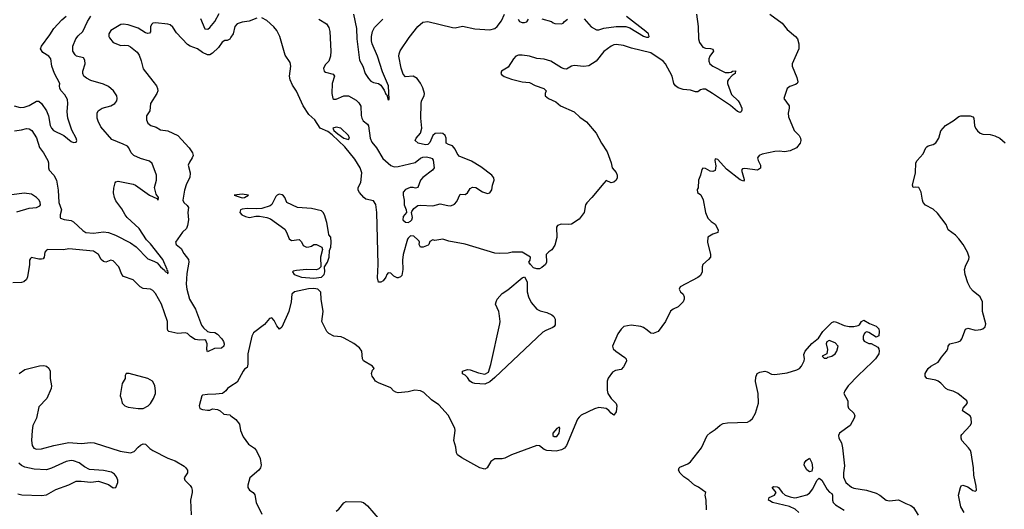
# Model space of a CAD drawing. Header units: inches. Extents: x 1384664 to 1536621, y 460766 to 646467.
# Tile 159 of 256: x 1448294 to 1456244, y 514135 to 518085. Entities that reach past the tile are written whole.
import ezdxf

# ---------------------------------------------------------------- set-up
doc = ezdxf.new("R2010")
doc.units = ezdxf.units.IN
doc.header["$MEASUREMENT"] = 0
doc.layers.add('B4541', color=7, linetype='Continuous')
doc.layers.add('B4551', color=7, linetype='Continuous')

msp = doc.modelspace()

# ---------------------------------------------------------------- linework, layer by layer
at = {"layer": 'B4541', "color": 5}
for points, elevation in [([(1448250.9, 517390.9), (1448297.7, 517377.7), (1448330, 517378.3), (1448370, 517394), (1448430, 517428.9), (1448450, 517426.6), (1448470, 517409.7), (1448511.6, 517350), (1448528.2, 517308.2), (1448541.3, 517230), (1448550.6, 517210), (1448567.6, 517190), (1448649.8, 517150), (1448710, 517103.1), (1448730, 517093), (1448750, 517097.2), (1448754.3, 517110), (1448750.2, 517130), (1448715, 517195), (1448683.1, 517290), (1448678.1, 517341.9), (1448683.7, 517410), (1448680, 517440), (1448658.6, 517478.6), (1448630.3, 517510), (1448618.9, 517530), (1448615.8, 517550), (1448618.9, 517570), (1448574.8, 517650), (1448554.4, 517710), (1448544.7, 517770), (1448530.1, 517790.1), (1448481.5, 517821.5), (1448462.4, 517850), (1448470.3, 517870), (1448538, 517962), (1448570, 518014.8), (1448635.2, 518084.8), (1448670, 518113)], 620), ([(1448251.1, 517188.9), (1448310, 517195.9), (1448350, 517206.4), (1448370, 517204.4), (1448391.2, 517190), (1448430, 517132), (1448453.5, 517053.5), (1448485.6, 517010), (1448520.5, 516950), (1448526.3, 516930), (1448526, 516890), (1448531.5, 516870), (1448571.2, 516830), (1448590.8, 516790.8), (1448604.7, 516710), (1448610.8, 516610.8), (1448631.6, 516550), (1448620.5, 516510), (1448620.5, 516490), (1448625, 516485), (1448653.8, 516473.8), (1448710, 516464.4), (1448730, 516454.5), (1448803.4, 516383.4), (1448829, 516369), (1448890, 516362.5), (1448970, 516372.8), (1449010, 516367.3), (1449067.9, 516347.9), (1449190, 516285.2), (1449233.4, 516253.3), (1449330, 516154.6), (1449377.5, 516137.5), (1449403, 516123), (1449430, 516092.4), (1449464, 516064), (1449470, 516052.3), (1449486.3, 516046.3), (1449490, 516035.3), (1449493, 516047), (1449490, 516058.8), (1449483, 516063), (1449483.8, 516070), (1449450, 516150.2), (1449350, 516276.9), (1449318.6, 516310), (1449259.8, 516399.8), (1449161.5, 516490), (1449145.2, 516510), (1449118.2, 516558.2), (1449070, 516623.1), (1449059, 516650), (1449051.1, 516688.9), (1449053.9, 516726.2), (1449065.8, 516770), (1449070, 516777.6), (1449090, 516783.5), (1449210, 516757.3), (1449230, 516748.9), (1449342.6, 516670), (1449401.5, 516641.5), (1449412.4, 516627.6), (1449414.3, 516650), (1449396.7, 516676.7), (1449382.3, 516730), (1449398.9, 516790), (1449398.8, 516830), (1449363.6, 516923.6), (1449343.4, 516943.4), (1449270, 516966), (1449215.8, 516990), (1449194.9, 517010), (1449176.5, 517050), (1449163.5, 517063.5), (1449130, 517081.5), (1449037.6, 517117.6), (1448950, 517219.5), (1448926.9, 517266.9), (1448921.1, 517290), (1448919.7, 517330), (1448927.9, 517350), (1448959.3, 517370), (1449029.5, 517390.5), (1449063.6, 517410), (1449079.2, 517430), (1449082.6, 517450), (1449078.8, 517470), (1449051.4, 517511.4), (1449010, 517546.7), (1448970, 517565.8), (1448870, 517594), (1448832.7, 517612.7), (1448813.4, 517630), (1448804.4, 517650), (1448803.9, 517670), (1448822.6, 517730), (1448819.6, 517759.6), (1448810, 517776), (1448754, 517790), (1448741.4, 517801.4), (1448722.8, 517830), (1448722.3, 517870), (1448748.8, 517931.2), (1448765.2, 517954.8), (1448803.8, 517990), (1448842, 518070), (1448870, 518114.5)], 640), ([(1449753.4, 518093.4), (1449790, 518012), (1449812.2, 518007.8), (1449830, 518022.4), (1449870, 518070.9), (1449905.8, 518134.2)], 640), ([(1450000, 517943.6), (1449990, 517928), (1449970, 517918.3), (1449950, 517916.4), (1449930, 517903.5), (1449898.7, 517861.3), (1449850, 517814.5), (1449830, 517800.8), (1449810, 517800.7), (1449770, 517820.3), (1449730, 517849.8), (1449671.4, 517871.4), (1449650, 517886), (1449559.8, 517979.8), (1449530, 518024.5), (1449510, 518043.6), (1449490, 518049.6), (1449390, 518059.1), (1449370, 518055.8), (1449360.5, 518050), (1449349.1, 518030.9), (1449350, 517988), (1449343.5, 517976.5), (1449330, 517972.3), (1449310, 517979.7), (1449250, 518017.2), (1449170, 518042.7), (1449130, 518049.5), (1449110, 518045.1), (1449030, 517997.2), (1449014.8, 517970), (1449014.8, 517950), (1449019.8, 517939.8), (1449050, 517901), (1449110, 517878), (1449139.3, 517880.7), (1449170, 517877.1), (1449190, 517866.7), (1449243.1, 517823.1), (1449258, 517798), (1449274.2, 517754.2), (1449290, 517687.7), (1449370, 517588.7), (1449398.5, 517550), (1449407.7, 517530), (1449409, 517510), (1449402, 517490), (1449351.4, 517410), (1449343.8, 517350), (1449317.3, 517310), (1449317.5, 517277.5), (1449327.7, 517250), (1449351.9, 517231.9), (1449396.9, 517216.9), (1449430, 517197.3), (1449490, 517187.4), (1449571.6, 517151.6), (1449661.6, 517050), (1449690.7, 517010), (1449694.8, 516990), (1449687.3, 516970), (1449664.2, 516935.8), (1449655.8, 516910), (1449670.3, 516850), (1449668.9, 516811.1), (1449640.5, 516759.5), (1449623.6, 516710), (1449612, 516630), (1449618.4, 516610), (1449647.1, 516587.1), (1449656.5, 516570), (1449651, 516530), (1449656.5, 516470), (1449650, 516424), (1449639.8, 516400.2), (1449608, 516370), (1449553.4, 516290), (1449557.3, 516270), (1449598, 516238), (1449618.5, 516198.5), (1449656.3, 516150), (1449659.1, 516130), (1449643.2, 516036.8), (1449639.4, 515950), (1449643.4, 515910), (1449664.6, 515830), (1449714.5, 515750), (1449761.1, 515621.1), (1449777.7, 515597.7), (1449810, 515570.5), (1449830, 515562.8), (1449870, 515560.3), (1449890, 515547.6), (1449926.5, 515510), (1449939.6, 515490), (1449945.3, 515470), (1449941.6, 515450), (1449924.9, 515435.1), (1449867.5, 515432.5), (1449810, 515406.6), (1449803.9, 515423.9), (1449807.6, 515470), (1449797.5, 515497.5), (1449790, 515501.2), (1449750, 515498.7), (1449710, 515506), (1449673.2, 515530), (1449650, 515554), (1449630, 515559), (1449570, 515552.7), (1449498, 515570), (1449490, 515578), (1449487.8, 515590), (1449487.7, 515650), (1449440.2, 515790), (1449390, 515875.1), (1449370, 515900.5), (1449350, 515909.7), (1449290, 515916.4), (1449266, 515930), (1449210, 515986), (1449132.5, 516012.5), (1449117.6, 516030), (1449094, 516090), (1449050, 516139.3), (1449030, 516146), (1448990.4, 516129.6), (1448970, 516134), (1448951.1, 516151.1), (1448929.7, 516190), (1448890, 516217.6), (1448690, 516236.4), (1448648.1, 516228.1), (1448522, 516230), (1448510, 516225.2), (1448497.3, 516210), (1448493, 516170), (1448483.4, 516156.6), (1448470, 516151.8), (1448450, 516153.3), (1448390, 516165.2), (1448381.1, 516158.9), (1448374, 516146), (1448374.4, 516110), (1448358, 516010), (1448350, 515989.4), (1448329, 515971), (1448310, 515965.1), (1448237.6, 515962.4)], 660), ([(1448270, 516535), (1448370, 516565.7), (1448431.3, 516570), (1448457, 516583), (1448462, 516590), (1448460.4, 516610), (1448450.4, 516630), (1448430, 516651.7), (1448390, 516676.9), (1448330, 516684.2), (1448230, 516672.9)], 640), ([(1448289, 515231), (1448336.4, 515263.6), (1448453.5, 515293.5), (1448490, 515295.5), (1448510.5, 515290), (1448530, 515274.4), (1448539.1, 515250), (1448540.7, 515190), (1448550.2, 515130), (1448548, 515110), (1448512.2, 515030), (1448450, 514960.7), (1448429.4, 514870), (1448401.5, 514810), (1448394, 514770), (1448390.2, 514690), (1448395.3, 514650), (1448409.1, 514629.1), (1448430, 514620.3), (1448470, 514622.8), (1448570, 514650.2), (1448690, 514674.8), (1448790, 514665.6), (1448870, 514673.8), (1448896, 514670), (1449104.6, 514604.6), (1449190, 514590.2), (1449219.1, 514600.9), (1449250, 514636.4), (1449270, 514652.2), (1449290, 514662), (1449310, 514660.7), (1449344.7, 514624.7), (1449368.5, 514608.5), (1449490, 514547.7), (1449550, 514524.9), (1449621.7, 514481.7), (1449633, 514473), (1449648.4, 514450), (1449650.3, 514430), (1449621.1, 514390), (1449626.5, 514370), (1449670, 514327.1), (1449681.2, 514310), (1449686.4, 514290), (1449686, 514270), (1449672, 514210), (1449679.7, 514090)], 660), ([(1450000, 515128), (1449971.3, 515110), (1449958, 515090), (1449932, 515070), (1449876.7, 515063.3), (1449810, 515062), (1449770, 515055.1), (1449765.5, 515050), (1449744.6, 514970), (1449748.8, 514948.8), (1449770, 514940.5), (1449810, 514934), (1449830, 514936), (1449850, 514944.7), (1449890, 514941), (1449912, 514930), (1449943.6, 514903.6), (1449990, 514896), (1450000, 514888.7)], 680), ([(1448278.5, 514258.5), (1448312.5, 514252.5), (1448470, 514246.2), (1448510, 514252.7), (1448586.1, 514293.8), (1448690, 514332.5), (1448750, 514362.7), (1448790, 514363.1), (1448870, 514353.3), (1448930, 514362.8), (1449010, 514333.8), (1449050, 514308.8), (1449070, 514309.8), (1449087.3, 514350), (1449086.8, 514370), (1449076.6, 514396.6), (1449059.3, 514419.3), (1449035.3, 514435.3), (1448971.8, 514448.2), (1448856.9, 514456.9), (1448816.9, 514476.9), (1448774, 514510), (1448730, 514526.4), (1448710, 514528.4), (1448670, 514519.8), (1448550, 514466.4), (1448510, 514454.1), (1448410, 514460.1), (1448335.6, 514475.6), (1448308.7, 514488.7), (1448287.5, 514507.5)], 640)]:
    msp.add_lwpolyline(points, dxfattribs=dict(at, elevation=elevation))
at = {"layer": 'B4541', "color": 5, "elevation": 680}
msp.add_lwpolyline([(1449178, 515230), (1449154, 515230), (1449145.4, 515214.6), (1449144.7, 515190), (1449121, 515150), (1449107.3, 515070), (1449106.8, 515050), (1449114.8, 515030), (1449120.7, 514990), (1449143.1, 514970), (1449170, 514959.6), (1449250, 514947.8), (1449290, 514949.4), (1449331.6, 514970), (1449350, 514988.4), (1449375.8, 515030), (1449389.6, 515070), (1449391.1, 515091.1), (1449386, 515130), (1449378, 515150), (1449365.2, 515170), (1449328.7, 515190)], close=True, dxfattribs=at)
at = {"layer": 'B4551', "color": 5}
for points, elevation in [([(1454350.7, 518130.7), (1454450, 518057.6), (1454490, 518006.4), (1454558.7, 517950), (1454572.9, 517930), (1454584.9, 517890), (1454583.6, 517850), (1454530.2, 517730), (1454530.3, 517710), (1454570, 517617.3), (1454576, 517584), (1454570.6, 517570), (1454558.3, 517561.7), (1454513.4, 517546.6), (1454491.3, 517530), (1454464, 517450), (1454508, 517390), (1454508, 517370), (1454498, 517330), (1454501.7, 517301.7), (1454548, 517190), (1454588, 517150), (1454599.3, 517130), (1454600.4, 517110), (1454594.4, 517090), (1454564.9, 517050), (1454514.1, 517025.9), (1454470, 517019.7), (1454430, 517024.7), (1454390, 517022.6), (1454290, 517000.5), (1454264.9, 516990), (1454252.2, 516970), (1454255.3, 516950), (1454274.4, 516910), (1454274.2, 516885.8), (1454250, 516872), (1454150, 516884.5), (1454130, 516881.2), (1454122, 516870), (1454143.6, 516796.4), (1454144.7, 516790), (1454137.3, 516782.7), (1454110, 516792.3), (1454000.1, 516880), (1453930, 516958), (1453910, 516962), (1453905.5, 516950), (1453914.4, 516905.6), (1453910, 516868.7), (1453890, 516859), (1453870, 516864), (1453830, 516884), (1453810, 516888), (1453802.8, 516877.2), (1453790.8, 516830), (1453774.8, 516790), (1453772, 516728), (1453764.7, 516715.3), (1453766.8, 516690), (1453792.7, 516672.7), (1453811.6, 516631.6), (1453830.6, 516530), (1453850, 516484.7), (1453875.9, 516455.9), (1453910, 516434.8), (1453934.8, 516390), (1453930, 516368), (1453890, 516355.3), (1453850.9, 516329.1), (1453847.3, 516290), (1453871, 516190), (1453870.8, 516170), (1453856, 516150), (1453810.6, 516109.4), (1453805.5, 516090), (1453804.4, 516050), (1453790, 516022), (1453770, 516005.1), (1453626, 515930), (1453618.8, 515910), (1453630.8, 515890), (1453650.8, 515870), (1453658.8, 515850), (1453659.1, 515830), (1453650.7, 515810), (1453610, 515769.2), (1453570, 515749.4), (1453550, 515733.2), (1453508.9, 515651.1), (1453450.3, 515569.7), (1453410, 515554), (1453390, 515555.1), (1453361.2, 515581.2), (1453330, 515601.2), (1453310, 515609), (1453230, 515621.2), (1453171.1, 515608.9), (1453150, 515588), (1453124.7, 515550), (1453081, 515450), (1453086.8, 515430), (1453107.7, 515410), (1453180.2, 515360.2), (1453190.2, 515350), (1453193.6, 515330), (1453170, 515283.6), (1453150, 515263.6), (1453104.1, 515255.9), (1453079.3, 515240.7), (1453046.4, 515193.6), (1453038, 515170), (1453036.3, 515096.3), (1453044, 515070), (1453070.6, 515030), (1453110, 514987.7), (1453116.5, 514970), (1453110, 514920.7), (1453090, 514895.6), (1453070, 514909.8), (1453052.1, 514932.1), (1453030, 514947), (1452970, 514955.3), (1452935.1, 514944.9), (1452826.4, 514893.6), (1452810, 514879.6), (1452798.4, 514861.6), (1452708.9, 514650), (1452692.7, 514627.3), (1452670, 514614.3), (1452624.4, 514604.4), (1452550, 514609.6), (1452530, 514617.6), (1452490, 514647.3), (1452470, 514649.6), (1452264.4, 514575.6), (1452210, 514548.2), (1452190, 514543), (1452130, 514543.5), (1452099.1, 514520.9), (1452068.9, 514470), (1452050, 514459.4), (1452010, 514469.9), (1451863.1, 514550), (1451830, 514574.7), (1451821.6, 514590), (1451815.9, 514635.9), (1451798.7, 514690), (1451811.1, 514770), (1451806.3, 514790), (1451753.4, 514893.4), (1451678.4, 514978.4), (1451618.6, 515018.6), (1451556.3, 515076.3), (1451530, 515089.8), (1451483.6, 515096.4), (1451430, 515082), (1451350, 515075.1), (1451330, 515079.5), (1451313.2, 515090), (1451290, 515115.1), (1451190, 515155.1), (1451168.2, 515170), (1451153.3, 515190), (1451140.5, 515210), (1451134.5, 515230), (1451142.5, 515257.5), (1451155.3, 515270), (1451144, 515290), (1451070, 515334), (1451062.9, 515350), (1451055.8, 515410), (1451037.5, 515437.5), (1450992.8, 515472.8), (1450915.2, 515515.2), (1450890, 515525.1), (1450830, 515532), (1450790, 515552.7), (1450775.1, 515570), (1450734, 515650), (1450745.2, 515730), (1450729.3, 515829.3), (1450725.6, 515885.6), (1450702, 515910), (1450670, 515917.6), (1450625.1, 515914.9), (1450512, 515890), (1450490.8, 515870), (1450486.8, 515810), (1450468.2, 515730), (1450410, 515604), (1450390.6, 515589.4), (1450370, 515614), (1450350, 515659), (1450330, 515679.3), (1450310, 515675.1), (1450270, 515626), (1450182.3, 515557.7), (1450169.1, 515530.9), (1450136.5, 515390), (1450134.9, 515305.1), (1450130, 515278), (1450110, 515265.2), (1450097.3, 515250), (1450050, 515159.5), (1450000, 515128)], 680), ([(1450210, 518098), (1450147, 518073), (1450090, 518065.4), (1450050, 518052.2), (1450031.5, 518030), (1450016.8, 517970), (1450000, 517943.6)], 660), ([(1453759.5, 518130), (1453772.7, 518030), (1453773.5, 517930), (1453781.9, 517901.9), (1453810, 517864.2), (1453830, 517856.1), (1453873, 517853), (1453890, 517846.8), (1453897, 517830), (1453866, 517790), (1453857, 517770), (1453858.3, 517750), (1453867.6, 517730), (1453890, 517710.3), (1453990, 517659.7), (1454021.8, 517658.2), (1454038.2, 517661.8), (1454050.4, 517670.4), (1454073.5, 517673.5), (1454070.2, 517650), (1454046.3, 517633.7), (1454016.5, 517603.5), (1454010.2, 517590), (1454009.2, 517570), (1454042.3, 517482.3), (1454095.2, 517430), (1454108.7, 517410), (1454125.5, 517370), (1454124.5, 517355.5), (1454118, 517342), (1454110, 517337.2), (1454090, 517344.5), (1454032.5, 517392.5), (1453888.3, 517490), (1453830, 517523.8), (1453810, 517525.7), (1453790, 517518.7), (1453770, 517503.6), (1453750, 517503.6), (1453710, 517516.3), (1453650, 517522.6), (1453610, 517535.4), (1453588, 517550), (1453575.8, 517570), (1453561.4, 517630), (1453508.4, 517730), (1453489.8, 517750), (1453390, 517817.1), (1453235, 517855), (1453170, 517876.8), (1453110, 517885.6), (1453090, 517882.7), (1453070, 517872.4), (1453010, 517827.3), (1452949, 517751), (1452890, 517714), (1452850, 517707.3), (1452770, 517716.4), (1452750, 517709.7), (1452710, 517684.7), (1452690, 517687.6), (1452670, 517696.9), (1452583.6, 517750), (1452530, 517767.5), (1452470, 517771.6), (1452410, 517791.5), (1452350, 517798.3), (1452321.6, 517798.4), (1452299, 517790), (1452280.2, 517770), (1452237.6, 517702.4), (1452183.6, 517670), (1452179.6, 517650), (1452183.8, 517643.8), (1452205.7, 517625.7), (1452264.7, 517604.7), (1452350, 517584.2), (1452410, 517578), (1452454.8, 517554.8), (1452526, 517530), (1452544.7, 517510), (1452536, 517490), (1452538, 517470), (1452564.7, 517450), (1452623.4, 517423.4), (1452661, 517390), (1452770, 517342), (1452817.3, 517297.3), (1452870, 517260.5), (1452948.2, 517170), (1452990.4, 517090), (1453037.7, 517017.7), (1453071, 516929), (1453078, 516890), (1453110, 516852), (1453117.3, 516830), (1453118.8, 516810), (1453110.8, 516790), (1453090, 516774), (1453070, 516769), (1453030, 516788.7), (1453010, 516766), (1452914.9, 516650), (1452873.3, 516606.7), (1452863.7, 516590), (1452852.6, 516530), (1452810, 516476.2), (1452750, 516436.2), (1452728.5, 516431.5), (1452664.7, 516435.3), (1452635.9, 516424.1), (1452627.7, 516410), (1452631.9, 516328.1), (1452613.7, 516266.3), (1452590, 516228.7), (1452567.1, 516212.9), (1452546, 516190), (1452547.3, 516130), (1452538.8, 516110), (1452510, 516086), (1452490, 516076), (1452470, 516076), (1452443.2, 516083.2), (1452418, 516110), (1452406, 516130), (1452416.4, 516143.6), (1452418, 516170), (1452350, 516209), (1452270, 516209.2), (1452238, 516202), (1452170, 516197.7), (1452130, 516201.4), (1451890, 516274.3), (1451759, 516299), (1451710, 516313.5), (1451644.7, 516304.7), (1451630, 516308), (1451604.7, 516295.3), (1451598, 516270), (1451593.2, 516266.8), (1451550.5, 516249.5), (1451530, 516249.3), (1451519, 516270), (1451522, 516290), (1451519, 516299), (1451509.6, 516310), (1451477.4, 516337.5), (1451450, 516341.7), (1451430, 516323.7), (1451426, 516314), (1451390.1, 516190), (1451385.7, 516145.7), (1451387.9, 516070), (1451378.4, 516021.6), (1451369.6, 516010.4), (1451350, 516001.5), (1451342.6, 516002.6), (1451314.8, 516014.8), (1451290, 516039.7), (1451270, 516042.7), (1451257.3, 516030), (1451250, 516008), (1451230, 515978), (1451210, 515968), (1451190, 515968), (1451182.7, 516002.7), (1451189.7, 516110.3), (1451178.2, 516530), (1451170, 516594.5), (1451150, 516624), (1451090, 516636.3), (1451071.8, 516650), (1451038.7, 516690), (1451027.8, 516710), (1451028, 516730), (1451048.5, 516771.5), (1451056.1, 516850), (1451043.1, 516890), (1451000.7, 516960.7), (1450918.3, 517058.3), (1450816.3, 517156.3), (1450782.6, 517182.6), (1450719.3, 517210), (1450677.8, 517277.8), (1450630, 517320.9), (1450583.7, 517390), (1450530, 517508.7), (1450497, 517557), (1450478.7, 517598.7), (1450473.6, 517630), (1450482.7, 517710), (1450478.6, 517738.6), (1450437.5, 517797.5), (1450393.6, 517950), (1450370, 517999), (1450347.2, 518027.2), (1450290, 518079.3), (1450250, 518100.9)], 660), ([(1450710, 518089.6), (1450772.4, 518052.4), (1450790, 518020.9), (1450798.5, 517990), (1450806.8, 517830), (1450804.6, 517790), (1450790, 517750.4), (1450760.5, 517719.5), (1450747.4, 517690), (1450753, 517670), (1450762.6, 517662.6), (1450826.2, 517646.2), (1450837.3, 517630), (1450817.3, 517570), (1450813.5, 517490), (1450823.6, 517450), (1450830, 517442.9), (1450850, 517444), (1450910, 517469.7), (1450950, 517471.8), (1451010, 517434.8), (1451033.7, 517413.7), (1451047.4, 517387.4), (1451052.1, 517312.1), (1451057.7, 517290), (1451066.2, 517270), (1451103, 517243), (1451109.9, 517229.9), (1451124.9, 517130), (1451136.4, 517096.4), (1451175.8, 517050), (1451225.8, 516965.8), (1451290, 516909.1), (1451317.9, 516897.9), (1451350, 516900.9), (1451486.1, 516933.9), (1451530, 516967), (1451550, 516976.1), (1451577.6, 516977.6), (1451611.4, 516971.4), (1451624.1, 516964.1), (1451632.1, 516952.1), (1451640.9, 516890), (1451627.3, 516870), (1451550, 516812.6), (1451529.7, 516790), (1451510, 516731.3), (1451490, 516724.7), (1451470.7, 516730.7), (1451448, 516730), (1451410, 516714), (1451390, 516694), (1451389.8, 516670), (1451399.6, 516630), (1451398.7, 516590), (1451415.1, 516550), (1451416, 516530), (1451390, 516496), (1451389, 516470), (1451410, 516451.3), (1451430.5, 516450), (1451450, 516458.2), (1451460.7, 516470), (1451466, 516490), (1451458.9, 516530), (1451461.6, 516538.4), (1451477, 516563), (1451510, 516587), (1451530, 516589.8), (1451630, 516583.9), (1451690, 516598.7), (1451750, 516585), (1451775.8, 516584.2), (1451803.7, 516596.3), (1451823, 516617), (1451850, 516677.2), (1451890, 516674), (1451910, 516688.7), (1451930, 516722), (1451950, 516734), (1451978, 516730), (1452030, 516695.3), (1452070, 516682), (1452090, 516688.7), (1452106.8, 516713.2), (1452110.8, 516750), (1452126, 516790), (1452122.8, 516810), (1452107.3, 516830), (1452017.8, 516897.8), (1451943.1, 516943.1), (1451843, 516983), (1451825.1, 517005.1), (1451810, 517040.5), (1451790, 517068.2), (1451756.8, 517076.8), (1451738, 517090), (1451737, 517130), (1451730.3, 517150), (1451710, 517165.7), (1451690, 517170.2), (1451650, 517166.7), (1451629.6, 517150), (1451606.2, 517093.8), (1451590, 517079.3), (1451570, 517076.4), (1451511.3, 517090), (1451487.6, 517110), (1451494.8, 517130), (1451530, 517169), (1451541.6, 517210), (1451533, 517290), (1451534.4, 517405.6), (1451539.1, 517430), (1451559.1, 517470), (1451561.6, 517490), (1451550, 517534), (1451530, 517573.4), (1451503, 517610), (1451470, 517630.3), (1451410, 517622.8), (1451390, 517646), (1451373.3, 517693.3), (1451356.5, 517790), (1451357.3, 517810), (1451366.5, 517833.5), (1451438.2, 517941.8), (1451508.7, 518030), (1451550, 518065.1), (1451590, 518071.1), (1451790, 518021), (1451810, 518019.8), (1451870, 518032.4), (1451970, 518011.6), (1452090, 518004), (1452130, 518012.6), (1452150.2, 518029.8), (1452184.8, 518075.2), (1452208.4, 518130)], 640), ([(1450988.7, 518130), (1451013.7, 518013.7), (1451015, 517930), (1451038.3, 517758.3), (1451065.1, 517710), (1451084.5, 517650), (1451109.8, 517610), (1451130, 517588.7), (1451150, 517578.2), (1451190, 517571.1), (1451210, 517557.7), (1451236.6, 517516.6), (1451250, 517484.5), (1451257.7, 517477.7), (1451270, 517439), (1451278, 517442), (1451272.7, 517550), (1451223, 517663), (1451184.1, 517790), (1451140.1, 517890), (1451134.6, 517914.6), (1451134.3, 517950), (1451142.5, 517990), (1451159.1, 518020.9), (1451226.5, 518090)], 620), ([(1452318, 518090), (1452328.7, 518070), (1452350, 518062), (1452370, 518062), (1452390, 518068.7), (1452402, 518090)], 640), ([(1452510, 518092.3), (1452589, 518070), (1452600.2, 518060.2), (1452615.1, 518055.1), (1452670, 518052), (1452683, 518057), (1452692.4, 518070), (1452718, 518090)], 640), ([(1452850.6, 518090.6), (1452907.6, 518027.6), (1452950, 518002.6), (1452970, 518002.9), (1453010, 518015.9), (1453110, 518030.6), (1453188.7, 518028.7), (1453219.3, 518019.3), (1453330, 517951.1), (1453355.5, 517944.5), (1453370, 517945.1), (1453377.1, 517950), (1453371.6, 517970), (1453350.3, 517990), (1453194.3, 518110)], 640), ([(1455920.7, 514110), (1455893.6, 514153.6), (1455874.3, 514250), (1455890, 514312), (1455896.5, 514323.5), (1455909.3, 514330.7), (1455950, 514316.3), (1455990, 514287.7), (1456010, 514280.7), (1456018, 514290), (1456017.3, 514322.8), (1455998.7, 514410), (1455996.3, 514470), (1455976.2, 514590), (1455969.6, 514609.6), (1455955.1, 514630), (1455901.6, 514690), (1455895.1, 514710), (1455895.6, 514730), (1455901, 514739), (1455969.4, 514810), (1455979.3, 514830), (1455977, 514870), (1455969.4, 514890), (1455906, 514930), (1455911.8, 514950), (1455947.3, 514990), (1455942, 515010), (1455869.6, 515070), (1455830, 515087.4), (1455790, 515098.5), (1455770.6, 515110.6), (1455732.4, 515152.4), (1455710, 515167.6), (1455690, 515176.1), (1455619, 515190), (1455605.2, 515210), (1455606, 515230), (1455629, 515270), (1455649.5, 515290.5), (1455710, 515321), (1455737.7, 515362.3), (1455778.4, 515410), (1455787.8, 515430), (1455789.8, 515450.3), (1455803.7, 515470), (1455870, 515485.2), (1455890, 515494), (1455901.6, 515510), (1455930, 515588.4), (1455950, 515596), (1456010, 515580.4), (1456054.5, 515585.5), (1456070, 515590.6), (1456090, 515606.8), (1456095.6, 515630), (1456067.3, 515730), (1456069, 515810), (1456049, 515850), (1455993.6, 515893.6), (1455970, 515919), (1455950, 515962), (1455927.8, 516030), (1455922.4, 516070), (1455934.1, 516105.8), (1455958.4, 516150), (1455960.7, 516170), (1455947.3, 516210), (1455912.3, 516270), (1455877.1, 516317.1), (1455850, 516345.7), (1455789.7, 516389.7), (1455773.6, 516433.6), (1455704.6, 516524.6), (1455670, 516556.2), (1455608.2, 516588.2), (1455589.7, 516609.6), (1455582, 516630), (1455572.9, 516692.9), (1455552.7, 516730), (1455526.4, 516733.6), (1455508.7, 516730), (1455503.7, 516750), (1455527.8, 516850), (1455529.5, 516930.5), (1455539, 516950), (1455590, 517002.8), (1455609.6, 517050.4), (1455619.5, 517060.5), (1455630, 517067.3), (1455670, 517077.3), (1455690, 517090.8), (1455715.6, 517130), (1455731.3, 517188.7), (1455769.7, 517230.3), (1455830, 517268), (1455876.3, 517303.7), (1455891.5, 517308.5), (1455968.2, 517308.2), (1455990, 517300.7), (1455999.1, 517290), (1456004.4, 517230), (1456010.5, 517210), (1456027.3, 517187.3), (1456050, 517170.6), (1456070, 517162), (1456130, 517159.1), (1456167.9, 517147.9), (1456207.9, 517127.9), (1456250.9, 517090.9)], 680), ([(1453840.7, 514130), (1453837.2, 514210), (1453829, 514250), (1453834, 514270), (1453774, 514314), (1453742, 514330), (1453698, 514370), (1453657.4, 514397.4), (1453626.3, 514426.3), (1453613.6, 514450), (1453618, 514470), (1453624.8, 514475.3), (1453690, 514502.4), (1453710, 514519.3), (1453799.8, 514630), (1453845.6, 514730), (1453867.8, 514752.2), (1453910, 514779.5), (1453950, 514814), (1453974, 514826), (1454007.6, 514832.4), (1454170, 514838.5), (1454190, 514847.5), (1454210, 514867.1), (1454234.8, 514910), (1454260.2, 514990), (1454256.4, 515070), (1454234.5, 515165.5), (1454237.7, 515202.3), (1454249.7, 515230.3), (1454270, 515242.4), (1454310, 515248.5), (1454330, 515243.8), (1454364.8, 515224.8), (1454390, 515222.6), (1454490, 515237.1), (1454570, 515260.5), (1454589, 515270), (1454605.2, 515290), (1454626.6, 515333.4), (1454629.4, 515350), (1454624.9, 515384.9), (1454634.7, 515410), (1454690, 515473.7), (1454743.3, 515516.7), (1454778.7, 515570), (1454850, 515641.1), (1454870, 515648.8), (1454890, 515644.2), (1454950, 515617.1), (1454990, 515610.4), (1455030, 515610.5), (1455063.2, 515616.8), (1455075.5, 515624.5), (1455090, 515651), (1455110, 515660.7), (1455154.4, 515634.4), (1455210, 515613.1), (1455230.2, 515590), (1455234.3, 515570), (1455230, 515535.3), (1455210, 515524), (1455150, 515562), (1455132.7, 515567.3), (1455119.6, 515560.4), (1455112, 515550), (1455104.7, 515530), (1455105.4, 515505.4), (1455111.6, 515491.6), (1455150, 515471.3), (1455170, 515471.3), (1455222, 515442), (1455230.6, 515430.6), (1455234.8, 515410), (1455230.8, 515390), (1455203.8, 515350), (1455178, 515322), (1455065.1, 515214.9), (1454983.6, 515130), (1454955.6, 515090), (1454948.9, 515070), (1454980.4, 515010), (1454980.4, 514970), (1454986.4, 514950), (1455028.2, 514910), (1455036.4, 514890), (1455032.7, 514870), (1454998.7, 514810), (1454914, 514750), (1454904.4, 514730), (1454908.2, 514710), (1454928.2, 514670), (1454936.4, 514630), (1454954.6, 514485.4), (1454945.7, 514430), (1454946, 514394), (1454965.3, 514350), (1455010, 514314.4), (1455030, 514304.9), (1455131.2, 514288.8), (1455210, 514265.8), (1455238.7, 514250), (1455290, 514208.9), (1455316.6, 514203.4), (1455390, 514210.4), (1455450, 514180.5), (1455490, 514166.8), (1455510.8, 514150), (1455547.1, 514087.1)], 680), ([(1450000, 514888.7), (1450039.8, 514859.8), (1450070, 514822), (1450077.3, 514770), (1450099.9, 514719.9), (1450140.3, 514660.3), (1450189.2, 514629.2), (1450206.4, 514606.4), (1450234.6, 514545.4), (1450243.7, 514490), (1450238.7, 514470), (1450225.3, 514450), (1450152.4, 514390), (1450135.8, 514330), (1450136.4, 514310), (1450148.5, 514290), (1450179.1, 514270), (1450192, 514252), (1450204.7, 514190), (1450250, 514094.8)], 680), ([(1454584.6, 514110), (1454555.4, 514135.4), (1454510, 514157.3), (1454373.2, 514190), (1454350, 514202), (1454340.9, 514210), (1454345.2, 514230), (1454389, 514250), (1454401.2, 514270), (1454369.3, 514310), (1454381.5, 514318.5), (1454410, 514317.1), (1454420.7, 514310), (1454450.7, 514270), (1454474.8, 514250), (1454514.7, 514234.7), (1454550, 514228.1), (1454570, 514230.2), (1454650, 514252.9), (1454670, 514264.2), (1454699.1, 514300.9), (1454730, 514368), (1454750, 514385.5), (1454770, 514370.6), (1454814.2, 514294.2), (1454832.4, 514272.4), (1454850, 514262.8), (1454857.1, 514250), (1454857.6, 514210), (1454862.6, 514190), (1454880.2, 514170), (1454950, 514126.8)], 660), ([(1450850, 514120.8), (1450870, 514136.9), (1450910, 514187), (1450930, 514198.9), (1451050, 514196.5), (1451070.2, 514190.2), (1451103.7, 514163.7), (1451205.5, 514045.5)], 680)]:
    msp.add_lwpolyline(points, dxfattribs=dict(at, elevation=elevation))
for points, elevation in [([(1450850, 517217.7), (1450822, 517210), (1450830.6, 517190), (1450863.4, 517163.4), (1450910.8, 517130), (1450950, 517117.3), (1450958.4, 517130), (1450949.4, 517150), (1450886, 517210)], 660), ([(1450090, 516676.9), (1450024.7, 516670), (1450090, 516647.3), (1450110, 516651.3), (1450142, 516670)], 680), ([(1450390, 516678.2), (1450372.7, 516670), (1450361.5, 516658.5), (1450330, 516594), (1450315.5, 516584.5), (1450250, 516562.9), (1450210, 516559.5), (1450130, 516562.7), (1450090, 516557.2), (1450078, 516550), (1450071, 516530), (1450086.8, 516510), (1450116.1, 516496.1), (1450150, 516490.4), (1450200.1, 516499.9), (1450230, 516499.6), (1450290, 516489.2), (1450318.6, 516478.6), (1450434.3, 516394.3), (1450449, 516370), (1450470, 516316), (1450490, 516302.8), (1450550, 516311.3), (1450570, 516292), (1450583.5, 516263.5), (1450610, 516251), (1450630, 516251.3), (1450650, 516258), (1450670, 516271.3), (1450690, 516271.3), (1450734, 516250), (1450738, 516230), (1450722.8, 516170), (1450726, 516090), (1450710, 516074), (1450690, 516067.3), (1450610.5, 516069.5), (1450530, 516062.7), (1450503.5, 516056.5), (1450498, 516050), (1450510, 516028.2), (1450570, 516007.6), (1450670, 515998.9), (1450730, 516007.2), (1450753.5, 516030), (1450757.4, 516050), (1450756, 516090), (1450779.3, 516130), (1450793.2, 516170), (1450796.4, 516223.6), (1450806, 516250), (1450808, 516290), (1450806, 516330), (1450788.9, 516348.9), (1450788.7, 516370), (1450773.2, 516450), (1450755.1, 516510), (1450745.2, 516530), (1450730, 516542.7), (1450650, 516561.2), (1450538, 516570), (1450450, 516609), (1450434, 516650), (1450424.1, 516664.1), (1450413.2, 516673.2)], 680), ([(1452050, 515145.2), (1451970, 515148.7), (1451950, 515155.3), (1451928.7, 515170), (1451910, 515198), (1451890, 515218), (1451870, 515228.7), (1451869.4, 515250), (1451910, 515262), (1451930, 515261.1), (1451997.3, 515237.3), (1452050, 515226), (1452078.4, 515241.6), (1452098, 515302), (1452171.5, 515631.5), (1452173.3, 515650), (1452165.6, 515714.4), (1452162.8, 515730), (1452135.7, 515790), (1452140.2, 515810), (1452150, 515830.3), (1452190, 515877.3), (1452234.3, 515905.7), (1452350, 516002.8), (1452371, 516011), (1452390.9, 515970.9), (1452391, 515890), (1452401, 515850), (1452424.5, 515804.5), (1452470.7, 515750.7), (1452497.3, 515737.3), (1452550, 515724), (1452590, 515704), (1452606.8, 515690), (1452617.1, 515670), (1452616.5, 515623.5), (1452610.2, 515609.8), (1452599.4, 515600.6), (1452541.2, 515578.8), (1452517.3, 515562.7), (1452130, 515197.2), (1452090, 515162.7)], 660), ([(1454830, 515498), (1454810, 515486), (1454804.7, 515470), (1454816.9, 515423.1), (1454812, 515388), (1454774, 515370), (1454790, 515354), (1454810, 515354), (1454818, 515362), (1454830, 515364.7), (1454850, 515371.3), (1454877.2, 515390), (1454892.3, 515410), (1454902, 515450), (1454878, 515478)], 680), ([(1452650, 514798), (1452630, 514788), (1452598, 514750), (1452598, 514730), (1452610, 514722.8), (1452630, 514722.8), (1452649, 514750), (1452654, 514790)], 680), ([(1454670, 514438.4), (1454650, 514454.5), (1454628.2, 514490), (1454629.7, 514510), (1454643.6, 514530), (1454670, 514547.7), (1454690.3, 514509.7), (1454696, 514470), (1454690, 514442.7)], 660)]:
    msp.add_lwpolyline(points, close=True, dxfattribs=dict(at, elevation=elevation))

doc.saveas('drawing.dxf')
